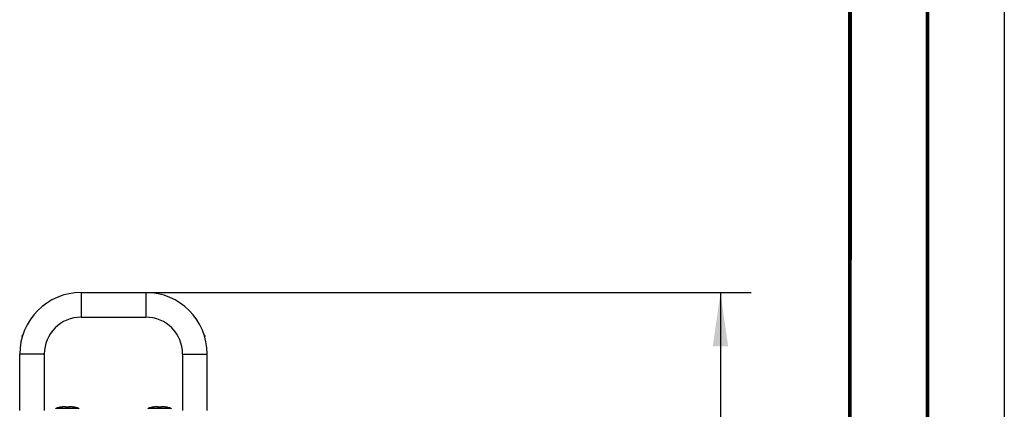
# Model space of a CAD drawing. Header units: millimetres. Extents: x 0 to 420, y 0 to 297.
# Tile 113 of 114: x 356 to 420, y 199 to 224. Entities that reach past the tile are written whole.
import ezdxf

# ---------------------------------------------------------------- set-up
doc = ezdxf.new("R2010")
doc.units = ezdxf.units.MM
doc.header["$LTSCALE"] = 23.1
doc.layers.get('0').update_dxf_attribs({"linetype": 'CONTINUOUS'})
doc.layers.add('AXES', color=7, linetype='CONTINUOUS')
doc.layers.add('DIM_PILOTEES', color=7, linetype='CONTINUOUS')
doc.styles.get("Standard").update_dxf_attribs({"font": 'txt', "width": 0.7})
doc.dimstyles.new('DIMSTYLE_6', dxfattribs={"dimtxt": 2.5, "dimasz": 3.5, "dimexe": 2, "dimexo": 0, "dimtad": 1, "dimdec": 0, "dimlfac": 5, "dimdsep": 46, "dimtxsty": 'STANDARD', "dimblk": '_FILLED', "dimblk1": '_FILLED', "dimblk2": '_FILLED', "dimcen": 0.09, "dimazin": 2, "dimtp": 0.5, "dimtm": 0.5, "dimtfac": 1, "dimtdec": 0, "dimtofl": 0, "dimtmove": 0, "dimatfit": 3, "dimldrblk": '_FILLED', "dimfxl": 1, "dimtolj": 1, "dimarcsym": 0})

# ---------------------------------------------------------------- blocks, each defined once
blk = doc.blocks.new('_FILLED')
at = {"color": 0, "linetype": 'BYBLOCK'}
blk.add_solid([(0, 0), (-1, 0.143), (-1, -0.143)], dxfattribs=at)
blk = doc.blocks.new('*D9')
at = {"layer": 'DIM_PILOTEES', "color": 2, "linetype": 'CONTINUOUS'}
for p, q in [((364.15, 206.097), (403.535, 206.097)), ((401.535, 206.097), (401.535, 185.957)), ((401.535, 165.818), (401.535, 185.957)), ((368.15, 165.818), (403.535, 165.818))]:
    blk.add_line(p, q, dxfattribs=at)
at = {"layer": 'DIM_PILOTEES', "color": 2, "linetype": 'CONTINUOUS', "xscale": 3.5, "yscale": 3.5, "zscale": 3.5}
for p, rotation in [((401.535, 206.097), 90), ((401.535, 165.818), 270)]:
    blk.add_blockref('_FILLED', p, dxfattribs=dict(at, rotation=rotation))

msp = doc.modelspace()

# ---------------------------------------------------------------- linework, layer by layer
at = {"color": 7, "linetype": 'CONTINUOUS'}
for p, q in [((420, 297), (420, 0)), ((410, 286.9999), (409.8296, 10.1087)), ((359.9501, 206.0969), (359.9501, 204.4969)), ((359.9501, 206.0969), (364.1501, 206.0969)), ((364.1501, 206.0969), (364.1501, 204.4969)), ((359.9501, 204.4969), (364.1501, 204.4969)), ((356.116, 203.237), (356.116, 203.2969)), ((356.1344, 203.2969), (356.1161, 203.2969)), ((355.9501, 198.4384), (355.9501, 202.0969)), ((357.5501, 202.0969), (355.9501, 202.0969)), ((357.5501, 202.0969), (357.5501, 198.4384)), ((366.5501, 202.0969), (366.5501, 198.4384)), ((366.5501, 202.0969), (368.1501, 202.0969)), ((368.1501, 198.4384), (368.1501, 202.0969)), ((358.3359, 198.5797), (359.7643, 198.5797)), ((358.5609, 198.6368), (358.5607, 198.638)), ((358.5657, 198.6372), (358.565, 198.6371)), ((358.5699, 198.6377), (358.5652, 198.6371)), ((358.5772, 198.6389), (358.5736, 198.6383)), ((358.5813, 198.6395), (358.5772, 198.6389)), ((358.5859, 198.6403), (358.5813, 198.6395)), ((358.5909, 198.6412), (358.5859, 198.6403)), ((358.5963, 198.6422), (358.5909, 198.6412)), ((358.6033, 198.6436), (358.5963, 198.6422)), ((358.6276, 198.6481), (358.6033, 198.6436)), ((358.6033, 198.6435), (358.6033, 198.6436)), ((358.6566, 198.653), (358.6274, 198.648)), ((358.6854, 198.6573), (358.6562, 198.6529)), ((358.7135, 198.6611), (358.685, 198.6573)), ((358.7407, 198.6643), (358.7132, 198.6611)), ((358.7666, 198.6667), (358.7404, 198.6642)), ((358.791, 198.6686), (358.7663, 198.6667)), ((358.8137, 198.6698), (358.7908, 198.6686)), ((358.8345, 198.6703), (358.8135, 198.6697)), ((358.8533, 198.6703), (358.8343, 198.6703)), ((358.8702, 198.6697), (358.8532, 198.6703)), ((358.8851, 198.6686), (358.8701, 198.6697)), ((358.8982, 198.6671), (358.885, 198.6686)), ((358.9097, 198.665), (358.8981, 198.6671)), ((358.9196, 198.6625), (358.9096, 198.665)), ((358.9283, 198.6594), (358.9196, 198.6625)), ((358.9731, 198.6372), (358.9685, 198.6371)), ((358.9731, 198.6368), (358.9731, 198.6372)), ((359.1271, 198.6368), (359.1271, 198.6372)), ((359.1517, 198.6443), (359.1486, 198.6378)), ((359.497, 198.6436), (359.4728, 198.648)), ((359.4969, 198.6435), (359.497, 198.6436)), ((359.4991, 198.6431), (359.497, 198.6436)), ((359.5057, 198.6419), (359.4988, 198.6432)), ((359.5122, 198.6407), (359.5057, 198.6419)), ((359.518, 198.6397), (359.5122, 198.6407)), ((359.5216, 198.6391), (359.518, 198.6397)), ((359.5247, 198.6386), (359.5216, 198.6391)), ((359.5276, 198.6381), (359.5247, 198.6386)), ((359.53, 198.6378), (359.5276, 198.6381)), ((359.5304, 198.6377), (359.53, 198.6378)), ((359.5343, 198.6372), (359.5304, 198.6377)), ((359.5353, 198.6371), (359.5343, 198.6372)), ((359.5348, 198.6371), (359.5353, 198.6371)), ((359.5395, 198.638), (359.5394, 198.6368)), ((364.3359, 198.5797), (365.7643, 198.5797)), ((364.5609, 198.6368), (364.5607, 198.638)), ((364.5657, 198.6372), (364.565, 198.6371)), ((364.5699, 198.6377), (364.5652, 198.6371)), ((364.5772, 198.6389), (364.5736, 198.6383)), ((364.5813, 198.6395), (364.5772, 198.6389)), ((364.5859, 198.6403), (364.5813, 198.6395)), ((364.5909, 198.6412), (364.5859, 198.6403)), ((364.5963, 198.6422), (364.5909, 198.6412)), ((364.6033, 198.6436), (364.5963, 198.6422)), ((364.6276, 198.6481), (364.6033, 198.6436)), ((364.6033, 198.6435), (364.6033, 198.6436)), ((364.6566, 198.653), (364.6274, 198.648)), ((364.6854, 198.6573), (364.6562, 198.6529)), ((364.7135, 198.6611), (364.685, 198.6573)), ((364.7407, 198.6643), (364.7132, 198.6611)), ((364.7666, 198.6667), (364.7404, 198.6642)), ((364.791, 198.6686), (364.7663, 198.6667)), ((364.8137, 198.6698), (364.7908, 198.6686)), ((364.8345, 198.6703), (364.8135, 198.6697)), ((364.8533, 198.6703), (364.8343, 198.6703)), ((364.8702, 198.6697), (364.8532, 198.6703)), ((364.8851, 198.6686), (364.8701, 198.6697)), ((364.8982, 198.6671), (364.885, 198.6686)), ((364.9097, 198.665), (364.8981, 198.6671)), ((364.9196, 198.6625), (364.9096, 198.665)), ((364.9283, 198.6594), (364.9196, 198.6625)), ((364.9731, 198.6372), (364.9685, 198.6371)), ((364.9731, 198.6368), (364.9731, 198.6372)), ((365.1271, 198.6368), (365.1271, 198.6372)), ((365.1517, 198.6443), (365.1486, 198.6378)), ((365.497, 198.6436), (365.4728, 198.648)), ((365.4969, 198.6435), (365.497, 198.6436)), ((365.4991, 198.6431), (365.497, 198.6436)), ((365.5057, 198.6419), (365.4988, 198.6432)), ((365.5122, 198.6407), (365.5057, 198.6419)), ((365.518, 198.6397), (365.5122, 198.6407)), ((365.5216, 198.6391), (365.518, 198.6397)), ((365.5247, 198.6386), (365.5216, 198.6391)), ((365.5276, 198.6381), (365.5247, 198.6386)), ((365.53, 198.6378), (365.5276, 198.6381)), ((365.5304, 198.6377), (365.53, 198.6378)), ((365.5343, 198.6372), (365.5304, 198.6377)), ((365.5353, 198.6371), (365.5343, 198.6372)), ((365.5348, 198.6371), (365.5353, 198.6371)), ((365.5395, 198.638), (365.5394, 198.6368))]:
    msp.add_line(p, q, dxfattribs=at)
at = {"color": 7, "linetype": 'CONTINUOUS', "const_width": 0.25}
for points in [[(415, 5), (415, 292)], [(410, 287), (409.8468, 9.9234)]]:
    msp.add_lwpolyline(points, dxfattribs=at)
at = {"color": 7, "linetype": 'CONTINUOUS'}
for points in [[(358.5736, 198.6383), (358.5706, 198.6378), (358.5699, 198.6377)], [(358.9517, 198.6378), (358.9485, 198.6443), (358.9428, 198.6507), (358.936, 198.6556), (358.9283, 198.6595)], [(358.9529, 198.6377), (358.9506, 198.638), (358.9485, 198.6382), (358.9468, 198.6385), (358.9455, 198.6388), (358.9446, 198.639)], [(358.9685, 198.6371), (358.965, 198.6371), (358.9616, 198.6372), (358.9585, 198.6373), (358.9556, 198.6375), (358.9529, 198.6377)], [(359.1271, 198.6372), (359.1051, 198.6378), (359.0777, 198.6383), (359.0503, 198.6384), (359.0229, 198.6383), (358.9955, 198.6378), (358.9722, 198.6372)], [(359.1491, 198.6379), (359.1467, 198.6377), (359.1441, 198.6374), (359.1411, 198.6373), (359.138, 198.6372), (359.1346, 198.6371), (359.131, 198.6371), (359.1271, 198.6372)], [(359.1562, 198.6392), (359.156, 198.6391), (359.1554, 198.639), (359.1544, 198.6387), (359.153, 198.6384), (359.1512, 198.6382), (359.1491, 198.6379)], [(359.4728, 198.648), (359.444, 198.6529), (359.4152, 198.6573), (359.387, 198.6611), (359.3598, 198.6642), (359.3339, 198.6667), (359.3094, 198.6686), (359.2867, 198.6697), (359.2659, 198.6703), (359.247, 198.6703), (359.2302, 198.6697), (359.2152, 198.6686), (359.2021, 198.6671), (359.1906, 198.665), (359.1807, 198.6625), (359.1719, 198.6595), (359.1642, 198.6556), (359.1575, 198.6507), (359.1517, 198.6443)], [(364.5736, 198.6383), (364.5706, 198.6378), (364.5699, 198.6377)], [(364.9517, 198.6378), (364.9485, 198.6443), (364.9428, 198.6507), (364.936, 198.6556), (364.9283, 198.6595)], [(364.9529, 198.6377), (364.9506, 198.638), (364.9485, 198.6382), (364.9468, 198.6385), (364.9455, 198.6388), (364.9446, 198.639)], [(364.9685, 198.6371), (364.965, 198.6371), (364.9616, 198.6372), (364.9585, 198.6373), (364.9556, 198.6375), (364.9529, 198.6377)], [(365.1271, 198.6372), (365.1051, 198.6378), (365.0777, 198.6383), (365.0503, 198.6384), (365.0229, 198.6383), (364.9955, 198.6378), (364.9722, 198.6372)], [(365.1491, 198.6379), (365.1467, 198.6377), (365.1441, 198.6374), (365.1411, 198.6373), (365.138, 198.6372), (365.1346, 198.6371), (365.131, 198.6371), (365.1271, 198.6372)], [(365.1562, 198.6392), (365.156, 198.6391), (365.1554, 198.639), (365.1544, 198.6387), (365.153, 198.6384), (365.1512, 198.6382), (365.1491, 198.6379)], [(365.4728, 198.648), (365.444, 198.6529), (365.4152, 198.6573), (365.387, 198.6611), (365.3598, 198.6642), (365.3339, 198.6667), (365.3094, 198.6686), (365.2867, 198.6697), (365.2659, 198.6703), (365.247, 198.6703), (365.2302, 198.6697), (365.2152, 198.6686), (365.2021, 198.6671), (365.1906, 198.665), (365.1807, 198.6625), (365.1719, 198.6595), (365.1642, 198.6556), (365.1575, 198.6507), (365.1517, 198.6443)]]:
    msp.add_lwpolyline(points, dxfattribs=at)
for centre, radius, start, end in [((359.9501, 202.0969), 4, 90, 180), ((364.1501, 202.0969), 4, 0, 90), ((359.9501, 202.0969), 2.4, 90, 180), ((364.1501, 202.0969), 2.4, 0, 90), ((358.3597, 198.5033), 0.08, 107.312553, 175), ((359.0501, 196.2884), 2.4, 101.765668, 107.312553), ((358.5648, 198.6184), 0.02, 75.29146, 101.765668), ((358.5649, 198.6171), 0.0201, 88.645379, 101.712586), ((358.9355, 196.918), 1.7572, 100.674427, 100.896588), ((358.9663, 198.8518), 0.2151, 270.300337, 271.828457), ((359.0501, 196.2364), 2.4016, 88.163427, 91.836784), ((359.134, 198.8518), 0.2151, 268.168014, 269.572173), ((359.1647, 196.9179), 1.7573, 79.103414, 79.334173), ((359.5354, 198.6184), 0.02, 78.234332, 104.71194), ((359.5353, 198.6171), 0.0201, 78.287566, 91.361672), ((359.0501, 196.2884), 2.4, 72.687447, 78.234332), ((359.7405, 198.5033), 0.08, 5, 72.687447), ((364.3597, 198.5033), 0.08, 107.312553, 175), ((365.0501, 196.2884), 2.4, 101.765668, 107.312553), ((364.5648, 198.6184), 0.02, 75.29146, 101.765668), ((364.5649, 198.6171), 0.0201, 88.645379, 101.712586), ((364.9355, 196.918), 1.7572, 100.674427, 100.896588), ((364.9663, 198.8518), 0.2151, 270.300337, 271.828457), ((365.0501, 196.2364), 2.4016, 88.163427, 91.836784), ((365.134, 198.8518), 0.2151, 268.168014, 269.572173), ((365.1647, 196.9179), 1.7573, 79.103414, 79.334173), ((365.5354, 198.6184), 0.02, 78.234332, 104.71194), ((365.5353, 198.6171), 0.0201, 78.287566, 91.361672), ((365.0501, 196.2884), 2.4, 72.687447, 78.234332), ((365.7405, 198.5033), 0.08, 5, 72.687447)]:
    msp.add_arc(centre, radius, start, end, dxfattribs=at)
for points, knots in [([(358.5609, 198.6368), (358.5609, 198.6367), (358.5612, 198.6367), (358.5621, 198.6367), (358.5643, 198.6369), (358.5678, 198.6373), (358.5706, 198.6378), (358.5722, 198.638)], [0, 0, 0, 0, 0.0190461, 0.0686463, 0.2624457, 0.576702, 1, 1, 1, 1]), ([(358.5722, 198.638), (358.5744, 198.6384), (358.5848, 198.6401), (358.5951, 198.642), (358.6033, 198.6435)], [0, 0, 0, 0, 0.211886, 1, 1, 1, 1]), ([(358.7796, 198.6677), (358.7663, 198.6667), (358.7095, 198.6615), (358.653, 198.6529), (358.61, 198.6448)], [0, 0, 0, 0, 0.233916, 1, 1, 1, 1]), ([(358.9324, 198.6435), (358.9331, 198.6459), (358.9327, 198.6521), (358.9248, 198.6589), (358.9125, 198.6637), (358.8949, 198.6673), (358.8724, 198.6696), (358.8451, 198.6705), (358.8136, 198.6699), (358.7913, 198.6686), (358.7796, 198.6677)], [0, 0, 0, 0, 0.0462921, 0.1007682, 0.1796155, 0.2878701, 0.4260564, 0.5927176, 0.7851962, 1, 1, 1, 1]), ([(358.9324, 198.6435), (358.9319, 198.6418), (358.937, 198.6395), (358.9422, 198.6384), (358.9468, 198.6377), (358.9493, 198.6375)], [0, 0, 0, 0, 0.2895672, 0.5959658, 1, 1, 1, 1]), ([(358.9493, 198.6375), (358.9507, 198.6373), (358.9567, 198.6368), (358.9628, 198.6366), (358.9674, 198.6367)], [0, 0, 0, 0, 0.2302944, 1, 1, 1, 1]), ([(359.1324, 198.6367), (359.1339, 198.6367), (359.1395, 198.6367), (359.1451, 198.6369), (359.1493, 198.6373)], [0, 0, 0, 0, 0.2638797, 1, 1, 1, 1]), ([(359.1493, 198.6373), (359.152, 198.6375), (359.1567, 198.6381), (359.1622, 198.6393), (359.1654, 198.6405), (359.1671, 198.6414), (359.1681, 198.6428), (359.1679, 198.6435)], [0, 0, 0, 0, 0.3971597, 0.6999277, 0.8112882, 0.8956023, 1, 1, 1, 1]), ([(359.3209, 198.6677), (359.3091, 198.6686), (359.2868, 198.6699), (359.2553, 198.6705), (359.228, 198.6696), (359.2054, 198.6673), (359.1878, 198.6637), (359.1755, 198.6589), (359.1675, 198.6521), (359.1672, 198.6459), (359.1679, 198.6435)], [0, 0, 0, 0, 0.2147879, 0.4072658, 0.5739381, 0.7121443, 0.8204184, 0.8992744, 0.9537395, 1, 1, 1, 1]), ([(359.49, 198.6449), (359.4754, 198.6476), (359.4193, 198.6574), (359.3628, 198.6646), (359.3209, 198.6677)], [0, 0, 0, 0, 0.2610079, 1, 1, 1, 1]), ([(359.4969, 198.6435), (359.4999, 198.643), (359.5106, 198.6409), (359.5213, 198.639), (359.5291, 198.6378)], [0, 0, 0, 0, 0.279092, 1, 1, 1, 1]), ([(359.5291, 198.6378), (359.5306, 198.6376), (359.533, 198.6373), (359.5364, 198.6367), (359.538, 198.6368), (359.5394, 198.6365), (359.5394, 198.6368)], [0, 0, 0, 0, 0.424749, 0.7389633, 0.9323719, 1, 1, 1, 1]), ([(364.5609, 198.6368), (364.5609, 198.6367), (364.5612, 198.6367), (364.5621, 198.6367), (364.5643, 198.6369), (364.5678, 198.6373), (364.5706, 198.6378), (364.5722, 198.638)], [0, 0, 0, 0, 0.0190461, 0.0686463, 0.2624457, 0.576702, 1, 1, 1, 1]), ([(364.5722, 198.638), (364.5744, 198.6384), (364.5848, 198.6401), (364.5951, 198.642), (364.6033, 198.6435)], [0, 0, 0, 0, 0.211886, 1, 1, 1, 1]), ([(364.7796, 198.6677), (364.7663, 198.6667), (364.7095, 198.6615), (364.653, 198.6529), (364.61, 198.6448)], [0, 0, 0, 0, 0.233916, 1, 1, 1, 1]), ([(364.9324, 198.6435), (364.9331, 198.6459), (364.9327, 198.6521), (364.9248, 198.6589), (364.9125, 198.6637), (364.8949, 198.6673), (364.8724, 198.6696), (364.8451, 198.6705), (364.8136, 198.6699), (364.7913, 198.6686), (364.7796, 198.6677)], [0, 0, 0, 0, 0.0462921, 0.1007682, 0.1796155, 0.2878701, 0.4260564, 0.5927176, 0.7851962, 1, 1, 1, 1]), ([(364.9324, 198.6435), (364.9319, 198.6418), (364.937, 198.6395), (364.9422, 198.6384), (364.9468, 198.6377), (364.9493, 198.6375)], [0, 0, 0, 0, 0.2895672, 0.5959658, 1, 1, 1, 1]), ([(364.9493, 198.6375), (364.9507, 198.6373), (364.9567, 198.6368), (364.9628, 198.6366), (364.9674, 198.6367)], [0, 0, 0, 0, 0.2302944, 1, 1, 1, 1]), ([(365.1324, 198.6367), (365.1339, 198.6367), (365.1395, 198.6367), (365.1451, 198.6369), (365.1493, 198.6373)], [0, 0, 0, 0, 0.2638797, 1, 1, 1, 1]), ([(365.1493, 198.6373), (365.152, 198.6375), (365.1567, 198.6381), (365.1622, 198.6393), (365.1654, 198.6405), (365.1671, 198.6414), (365.1681, 198.6428), (365.1679, 198.6435)], [0, 0, 0, 0, 0.3971597, 0.6999277, 0.8112882, 0.8956023, 1, 1, 1, 1]), ([(365.3209, 198.6677), (365.3091, 198.6686), (365.2868, 198.6699), (365.2553, 198.6705), (365.228, 198.6696), (365.2054, 198.6673), (365.1878, 198.6637), (365.1755, 198.6589), (365.1675, 198.6521), (365.1672, 198.6459), (365.1679, 198.6435)], [0, 0, 0, 0, 0.2147879, 0.4072658, 0.5739381, 0.7121443, 0.8204184, 0.8992744, 0.9537395, 1, 1, 1, 1]), ([(365.49, 198.6449), (365.4754, 198.6476), (365.4193, 198.6574), (365.3628, 198.6646), (365.3209, 198.6677)], [0, 0, 0, 0, 0.2610079, 1, 1, 1, 1]), ([(365.4969, 198.6435), (365.4999, 198.643), (365.5106, 198.6409), (365.5213, 198.639), (365.5291, 198.6378)], [0, 0, 0, 0, 0.279092, 1, 1, 1, 1]), ([(365.5291, 198.6378), (365.5306, 198.6376), (365.533, 198.6373), (365.5364, 198.6367), (365.538, 198.6368), (365.5394, 198.6365), (365.5394, 198.6368)], [0, 0, 0, 0, 0.424749, 0.7389633, 0.9323719, 1, 1, 1, 1])]:
    msp.add_open_spline(points, degree=3, knots=knots, dxfattribs=at)
for points in [[(358.9324, 198.6435), (358.9373, 198.6437), (358.9427, 198.6419), (358.9464, 198.6386)], [(359.1679, 198.6435), (359.1629, 198.6437), (359.1576, 198.6419), (359.1538, 198.6386)], [(364.9324, 198.6435), (364.9373, 198.6437), (364.9427, 198.6419), (364.9464, 198.6386)], [(365.1679, 198.6435), (365.1629, 198.6437), (365.1576, 198.6419), (365.1538, 198.6386)]]:
    msp.add_open_spline(points, degree=3, dxfattribs=at)
at = {"layer": 'AXES', "color": 7, "linetype": 'CONTINUOUS'}
for p, q in [((367.9659, 203.2969), (367.9842, 203.2969)), ((367.9842, 203.2969), (367.9842, 203.237))]:
    msp.add_line(p, q, dxfattribs=at)

# ---------------------------------------------------------------- dimensions: what is measured, and where the dimension line sits
at = {"layer": 'DIM_PILOTEES', "color": 2, "linetype": 'CONTINUOUS'}
dim = msp.add_linear_dim(base=(401.5346, 165.8178), p1=(364.1501, 206.0969), p2=(368.1501, 165.8178), angle=270, dimstyle='DIMSTYLE_6', dxfattribs=at)
dim.commit()
dim.dimension.update_dxf_attribs({"geometry": '*D9', "text_midpoint": (401.5346, 183.2788), "dimtype": 160})

doc.saveas('drawing.dxf')
